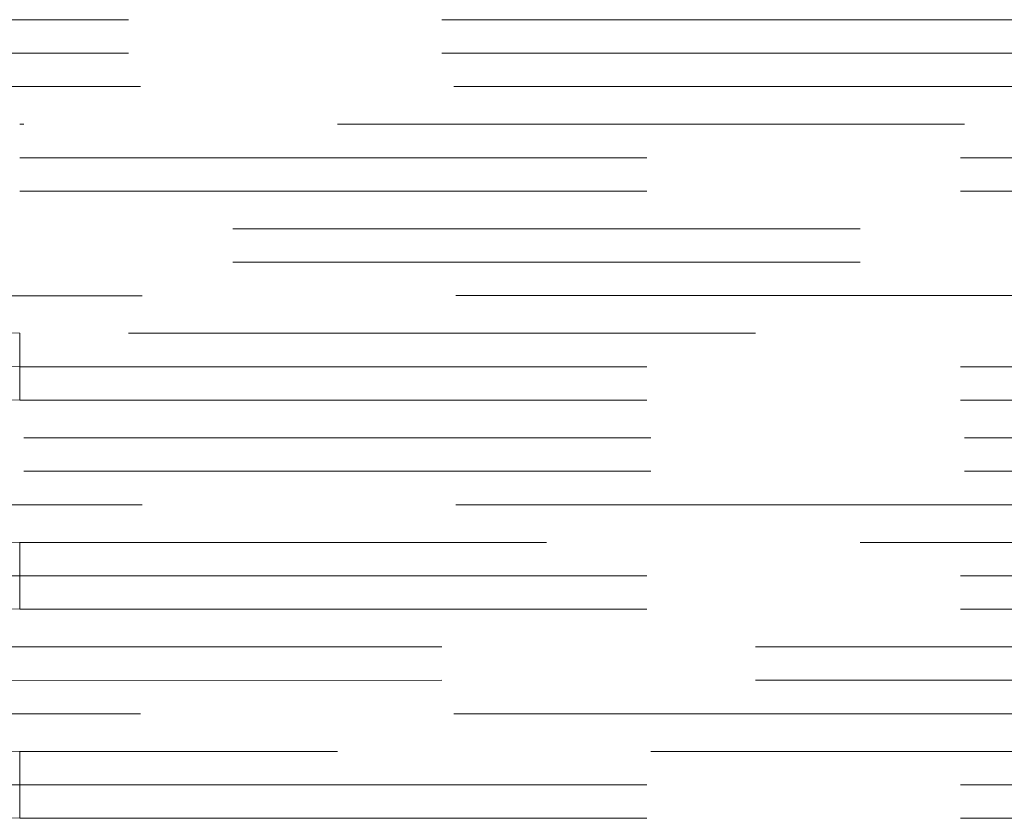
# Model space of a CAD drawing. Header units: millimetres. Extents: x -125 to 26481, y 4748 to 39818.
# Tile 77 of 104: x 18558 to 18793, y 36618 to 36809. Entities that reach past the tile are written whole.
import ezdxf

# ---------------------------------------------------------------- set-up
doc = ezdxf.new("R2010")
doc.units = ezdxf.units.MM
doc.linetypes.add('ADSK_Штриховая_ш3 п1_5', pattern=[225, 150, -75])
doc.layers.add('A-DETL-____-MBND', color=5, linetype='ADSK_Штриховая_ш3 п1_5', lineweight=20)

# ---------------------------------------------------------------- blocks, each defined once
blk = doc.blocks.new('ADSK_СШПЭ Аксиальный_Поворот с фиксатором - Поворот трубы-1648730-В_Этаж 02_Отопление')
at = {"layer": 'A-DETL-____-MBND', "color": 10}
for p, q in [((-40, 8), (-40, -8)), ((37.72, -15.52), (40.79, 0.18))]:
    blk.add_line(p, q, dxfattribs=at)
at = {"layer": 'A-DETL-____-MBND', "color": 10, "flags": 128}
for points in [[(40.79, 0.18), (24.19, 3.08), (7.48, 5.32), (-9.31, 6.88), (-26.14, 7.77), (-40, 8)], [(-40, -8), (-23.79, -8.32), (-7.6, -9.3), (8.54, -10.92), (24.6, -13.18), (37.72, -15.52)]]:
    blk.add_lwpolyline(points, dxfattribs=at)

msp = doc.modelspace()

# ---------------------------------------------------------------- linework, layer by layer
at = {"layer": 'A-DETL-____-MBND', "color": 170}
for p, q in [((19258.53, 36808.61), (18408.29, 36808.6)), ((19258.53, 36800.61), (18431.25, 36800.6)), ((18436.41, 36792.6), (19258.53, 36792.61)), ((19208.53, 36758.61), (18408.29, 36758.6)), ((19208.53, 36750.61), (18431.25, 36750.6)), ((18436.85, 36742.6), (19208.53, 36742.61)), ((19158.53, 36708.61), (18408.29, 36708.6)), ((19158.53, 36700.61), (18431.25, 36700.6)), ((18436.85, 36692.6), (19158.53, 36692.61)), ((19108.53, 36658.61), (18408.29, 36658.6)), ((19108.53, 36650.61), (18431.25, 36650.6)), ((18436.41, 36642.6), (19108.53, 36642.61))]:
    msp.add_line(p, q, dxfattribs=at)
at = {"layer": 'A-DETL-____-MBND', "color": 10}
for p, q in [((19233.53, 36783.61), (18557.54, 36783.6)), ((18557.54, 36775.6), (19233.53, 36775.61)), ((18557.54, 36767.6), (19233.53, 36767.61)), ((19183.53, 36733.61), (18557.54, 36733.6)), ((18557.54, 36733.6), (18557.54, 36717.6)), ((18557.54, 36725.6), (19183.53, 36725.61)), ((18557.54, 36717.6), (19183.53, 36717.61)), ((19133.53, 36683.61), (18557.54, 36683.6)), ((18557.54, 36683.6), (18557.54, 36667.6)), ((18557.54, 36675.6), (19133.53, 36675.61)), ((18557.54, 36667.6), (19133.53, 36667.61)), ((19083.53, 36633.61), (18557.54, 36633.6)), ((18557.54, 36633.6), (18557.54, 36617.6)), ((18557.54, 36625.6), (19083.53, 36625.61)), ((18557.54, 36617.6), (19083.53, 36617.61))]:
    msp.add_line(p, q, dxfattribs=at)
for centre in [(18557.54, 37139.07), (18557.54, 37089.07), (18557.54, 37039.07)]:
    msp.add_arc(centre, 413.47, 258.9486, 270, dxfattribs=at)

# ---------------------------------------------------------------- block references
at = {"layer": 'A-DETL-____-MBND', "color": 10, "rotation": 180.0000468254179}
for p in [(18517.54, 36725.6), (18517.54, 36675.6), (18517.54, 36625.6)]:
    msp.add_blockref('ADSK_СШПЭ Аксиальный_Поворот с фиксатором - Поворот трубы-1648730-В_Этаж 02_Отопление', p, dxfattribs=at)

doc.saveas('drawing.dxf')
